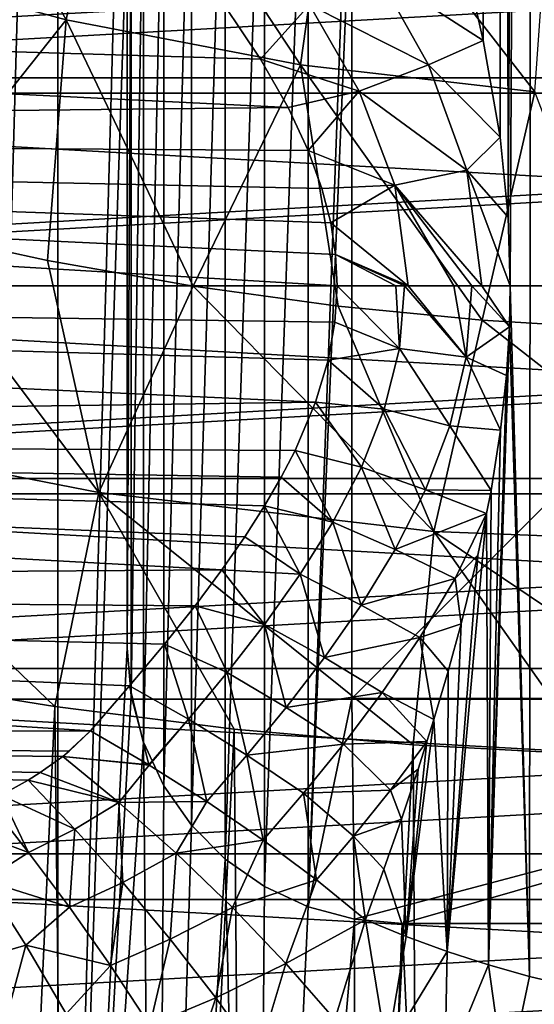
# Model space of a CAD drawing. Header units: millimetres. Extents: x -100 to 100, y -64 to 136.
# Tile 113 of 256: x -8.17 to -2.56, y -7.83 to 2.9. Entities that reach past the tile are written whole.
import ezdxf

# ---------------------------------------------------------------- set-up
doc = ezdxf.new("R2010")
doc.units = ezdxf.units.MM
doc.header["$LTSCALE"] = 159.143519
for name, color, linetype in [('138', 7, 'CONTINUOUS'), ('139', 7, 'CONTINUOUS'), ('140', 7, 'CONTINUOUS'), ('141', 7, 'CONTINUOUS'), ('144', 7, 'CONTINUOUS'), ('436', 7, 'CONTINUOUS'), ('469', 7, 'CONTINUOUS'), ('470', 7, 'CONTINUOUS'), ('477', 7, 'CONTINUOUS'), ('481', 7, 'CONTINUOUS'), ('483', 7, 'CONTINUOUS'), ('485', 7, 'CONTINUOUS'), ('486', 7, 'CONTINUOUS'), ('487', 7, 'CONTINUOUS'), ('488', 7, 'CONTINUOUS'), ('492', 7, 'CONTINUOUS'), ('507', 7, 'CONTINUOUS'), ('508', 7, 'CONTINUOUS'), ('509', 7, 'CONTINUOUS'), ('53', 7, 'CONTINUOUS'), ('54', 7, 'CONTINUOUS')]:
    doc.layers.add(name, color=color, linetype=linetype)

msp = doc.modelspace()

# ---------------------------------------------------------------- linework, layer by layer
at = {"layer": '138', "color": 7, "linetype": 'CONTINUOUS', "true_color": 0x8c979c}
for points in [[(-4.399, -6.912, -13.773), (-4.168, -8.334, -14.002), (-4.733, -7.998, -13.644), (-4.399, -6.912, -13.773)], [(-4.399, -6.912, -13.773), (-3.955, -7.093, -14.024), (-4.168, -8.334, -14.002), (-4.399, -6.912, -13.773)], [(-3.955, -7.093, -14.024), (-3.508, -7.257, -14.242), (-4.168, -8.334, -14.002), (-3.955, -7.093, -14.024)], [(-3.508, -7.257, -14.242), (-3.534, -8.557, -14.32), (-4.168, -8.334, -14.002), (-3.508, -7.257, -14.242)], [(-3.508, -7.257, -14.242), (-3.059, -7.402, -14.431), (-3.534, -8.557, -14.32), (-3.508, -7.257, -14.242)], [(-3.059, -7.402, -14.431), (-2.869, -8.751, -14.587), (-3.534, -8.557, -14.32), (-3.059, -7.402, -14.431)], [(-3.059, -7.402, -14.431), (-2.61, -7.527, -14.589), (-2.869, -8.751, -14.587), (-3.059, -7.402, -14.431)], [(-2.61, -7.527, -14.589), (-2.163, -7.633, -14.72), (-2.869, -8.751, -14.587), (-2.61, -7.527, -14.589)], [(-2.163, -7.633, -14.72), (-2.177, -8.909, -14.799), (-2.869, -8.751, -14.587), (-2.163, -7.633, -14.72)]]:
    msp.add_3dface(points, dxfattribs=at)
at = {"layer": '139', "color": 7, "linetype": 'CONTINUOUS', "true_color": 0x8c979c}
for points in [[(-6.764, -5.22, -13.198), (-7.701, -5.129, -13.163), (-7.399, -4.852, -13.273), (-6.764, -5.22, -13.198)], [(-7.399, -4.852, -13.273), (-7.701, -5.129, -13.163), (-7.63, -5.071, -13.186), (-7.399, -4.852, -13.273)], [(-7.701, -5.129, -13.163), (-7.089, -5.633, -13.035), (-7.947, -5.305, -13.088), (-7.701, -5.129, -13.163)], [(-7.089, -5.633, -13.035), (-7.701, -5.129, -13.163), (-6.757, -5.224, -13.198), (-7.089, -5.633, -13.035)], [(-6.757, -5.224, -13.198), (-7.701, -5.129, -13.163), (-6.764, -5.22, -13.198), (-6.757, -5.224, -13.198)], [(-6.13, -5.62, -13.211), (-7.089, -5.633, -13.035), (-6.757, -5.224, -13.198), (-6.13, -5.62, -13.211)], [(-7.089, -5.633, -13.035), (-8.077, -5.387, -13.052), (-7.947, -5.305, -13.088), (-7.089, -5.633, -13.035)], [(-8.077, -5.387, -13.052), (-7.568, -5.923, -12.892), (-8.371, -5.551, -12.977), (-8.077, -5.387, -13.052)], [(-7.568, -5.923, -12.892), (-8.077, -5.387, -13.052), (-7.089, -5.633, -13.035), (-7.568, -5.923, -12.892)], [(-8.076, -6.176, -12.76), (-8.51, -5.621, -12.944), (-8.371, -5.551, -12.977), (-8.076, -6.176, -12.76)], [(-7.568, -5.923, -12.892), (-8.076, -6.176, -12.76), (-8.371, -5.551, -12.977), (-7.568, -5.923, -12.892)], [(-8.076, -6.176, -12.76), (-8.99, -5.835, -12.84), (-8.51, -5.621, -12.944), (-8.076, -6.176, -12.76)], [(-7.045, -6.504, -12.824), (-7.568, -5.923, -12.892), (-7.089, -5.633, -13.035), (-7.045, -6.504, -12.824)], [(-6.465, -6.185, -13.012), (-7.089, -5.633, -13.035), (-6.13, -5.62, -13.211), (-6.465, -6.185, -13.012)], [(-6.465, -6.185, -13.012), (-7.045, -6.504, -12.824), (-7.089, -5.633, -13.035), (-6.465, -6.185, -13.012)], [(-5.515, -6.042, -13.314), (-6.465, -6.185, -13.012), (-6.13, -5.62, -13.211), (-5.515, -6.042, -13.314)], [(-8.553, -6.483, -12.615), (-8.99, -5.835, -12.84), (-8.076, -6.176, -12.76), (-8.553, -6.483, -12.615)], [(-7.626, -6.773, -12.66), (-8.076, -6.176, -12.76), (-7.568, -5.923, -12.892), (-7.626, -6.773, -12.66)], [(-7.045, -6.504, -12.824), (-7.626, -6.773, -12.66), (-7.568, -5.923, -12.892), (-7.045, -6.504, -12.824)], [(-5.851, -6.775, -13.104), (-6.465, -6.185, -13.012), (-5.515, -6.042, -13.314), (-5.851, -6.775, -13.104)], [(-4.934, -6.476, -13.503), (-5.851, -6.775, -13.104), (-5.515, -6.042, -13.314), (-4.934, -6.476, -13.503)], [(-7.626, -6.773, -12.66), (-8.553, -6.483, -12.615), (-8.076, -6.176, -12.76), (-7.626, -6.773, -12.66)], [(-6.528, -7.121, -12.857), (-7.045, -6.504, -12.824), (-6.465, -6.185, -13.012), (-6.528, -7.121, -12.857)], [(-5.851, -6.775, -13.104), (-6.528, -7.121, -12.857), (-6.465, -6.185, -13.012), (-5.851, -6.775, -13.104)], [(-8.105, -7.187, -12.493), (-8.732, -7.37, -12.355), (-8.553, -6.483, -12.615), (-8.105, -7.187, -12.493)], [(-8.105, -7.187, -12.493), (-8.553, -6.483, -12.615), (-7.626, -6.773, -12.66), (-8.105, -7.187, -12.493)], [(-7.181, -7.407, -12.653), (-7.626, -6.773, -12.66), (-7.045, -6.504, -12.824), (-7.181, -7.407, -12.653)], [(-6.528, -7.121, -12.857), (-7.181, -7.407, -12.653), (-7.045, -6.504, -12.824), (-6.528, -7.121, -12.857)], [(-5.267, -7.385, -13.316), (-5.851, -6.775, -13.104), (-4.934, -6.476, -13.503), (-5.267, -7.385, -13.316)], [(-4.399, -6.912, -13.773), (-5.267, -7.385, -13.316), (-4.934, -6.476, -13.503), (-4.399, -6.912, -13.773)], [(-7.181, -7.407, -12.653), (-8.105, -7.187, -12.493), (-7.626, -6.773, -12.66), (-7.181, -7.407, -12.653)], [(-6.033, -7.759, -12.996), (-6.528, -7.121, -12.857), (-5.851, -6.775, -13.104), (-6.033, -7.759, -12.996)], [(-5.267, -7.385, -13.316), (-6.033, -7.759, -12.996), (-5.851, -6.775, -13.104), (-5.267, -7.385, -13.316)], [(-4.399, -6.912, -13.773), (-4.733, -7.998, -13.644), (-5.267, -7.385, -13.316), (-4.399, -6.912, -13.773)], [(-8.351, -8.111, -12.316), (-8.732, -7.37, -12.355), (-8.105, -7.187, -12.493), (-8.351, -8.111, -12.316)], [(-7.665, -7.934, -12.487), (-8.351, -8.111, -12.316), (-8.105, -7.187, -12.493), (-7.665, -7.934, -12.487)], [(-7.665, -7.934, -12.487), (-8.105, -7.187, -12.493), (-7.181, -7.407, -12.653), (-7.665, -7.934, -12.487)], [(-6.752, -8.063, -12.744), (-7.181, -7.407, -12.653), (-6.528, -7.121, -12.857), (-6.752, -8.063, -12.744)], [(-6.033, -7.759, -12.996), (-6.752, -8.063, -12.744), (-6.528, -7.121, -12.857), (-6.033, -7.759, -12.996)], [(-5.574, -8.402, -13.243), (-6.033, -7.759, -12.996), (-5.267, -7.385, -13.316), (-5.574, -8.402, -13.243)], [(-4.733, -7.998, -13.644), (-5.574, -8.402, -13.243), (-5.267, -7.385, -13.316), (-4.733, -7.998, -13.644)], [(-6.752, -8.063, -12.744), (-7.665, -7.934, -12.487), (-7.181, -7.407, -12.653), (-6.752, -8.063, -12.744)], [(-6.352, -8.724, -12.936), (-6.752, -8.063, -12.744), (-6.033, -7.759, -12.996), (-6.352, -8.724, -12.936)], [(-5.574, -8.402, -13.243), (-6.352, -8.724, -12.936), (-6.033, -7.759, -12.996), (-5.574, -8.402, -13.243)]]:
    msp.add_3dface(points, dxfattribs=at)
at = {"layer": '140', "color": 7, "linetype": 'CONTINUOUS', "true_color": 0x8c979c}
for points in [[(-4.709, 0, -14.179), (-4.03, -0.683, -14.22), (-4.732, -0.398, -14.173), (-4.709, 0, -14.179)], [(-4.709, 0, -14.179), (-4.069, 0, -14.224), (-4.03, -0.683, -14.22), (-4.709, 0, -14.179)], [(-4.069, 0, -14.224), (-3.973, 0, -14.237), (-4.03, -0.683, -14.22), (-4.069, 0, -14.224)], [(-3.973, 0, -14.237), (-3.301, -0.779, -14.367), (-4.03, -0.683, -14.22), (-3.973, 0, -14.237)], [(-3.973, 0, -14.237), (-3.933, 0, -14.243), (-3.301, -0.779, -14.367), (-3.973, 0, -14.237)], [(-3.933, 0, -14.243), (-3.437, 0, -14.338), (-3.301, -0.779, -14.367), (-3.933, 0, -14.243)], [(-3.437, 0, -14.338), (-3.238, 0, -14.388), (-3.301, -0.779, -14.367), (-3.437, 0, -14.338)], [(-3.238, 0, -14.388), (-2.829, -0.449, -14.515), (-3.301, -0.779, -14.367), (-3.238, 0, -14.388)], [(-3.132, 0, -14.418), (-2.829, -0.449, -14.515), (-3.238, 0, -14.388), (-3.132, 0, -14.418)], [(-2.822, 0, -14.518), (-2.829, -0.449, -14.515), (-3.132, 0, -14.418), (-2.822, 0, -14.518)], [(-4.732, -0.398, -14.173), (-4.03, -0.683, -14.22), (-4.806, -0.812, -14.154), (-4.732, -0.398, -14.173)], [(-2.829, -0.449, -14.515), (-2.861, -0.977, -14.504), (-3.301, -0.779, -14.367), (-2.829, -0.449, -14.515)], [(-4.03, -0.683, -14.22), (-4.194, -1.346, -14.17), (-4.806, -0.812, -14.154), (-4.03, -0.683, -14.22)], [(-4.03, -0.683, -14.22), (-3.479, -1.527, -14.307), (-4.194, -1.346, -14.17), (-4.03, -0.683, -14.22)], [(-3.301, -0.779, -14.367), (-3.479, -1.527, -14.307), (-4.03, -0.683, -14.22), (-3.301, -0.779, -14.367)], [(-4.806, -0.812, -14.154), (-4.194, -1.346, -14.17), (-4.945, -1.27, -14.118), (-4.806, -0.812, -14.154)], [(-3.301, -0.779, -14.367), (-2.926, -1.574, -14.48), (-3.479, -1.527, -14.307), (-3.301, -0.779, -14.367)], [(-2.861, -0.977, -14.504), (-2.926, -1.574, -14.48), (-3.301, -0.779, -14.367), (-2.861, -0.977, -14.504)], [(-4.945, -1.27, -14.118), (-4.443, -1.977, -14.093), (-5.168, -1.794, -14.057), (-4.945, -1.27, -14.118)], [(-4.194, -1.346, -14.17), (-4.443, -1.977, -14.093), (-4.945, -1.27, -14.118), (-4.194, -1.346, -14.17)], [(-4.194, -1.346, -14.17), (-3.746, -2.226, -14.214), (-4.443, -1.977, -14.093), (-4.194, -1.346, -14.17)], [(-3.479, -1.527, -14.307), (-3.746, -2.226, -14.214), (-4.194, -1.346, -14.17), (-3.479, -1.527, -14.307)], [(-3.479, -1.527, -14.307), (-3.03, -2.231, -14.442), (-3.746, -2.226, -14.214), (-3.479, -1.527, -14.307)], [(-2.926, -1.574, -14.48), (-3.03, -2.231, -14.442), (-3.479, -1.527, -14.307), (-2.926, -1.574, -14.48)], [(-5.168, -1.794, -14.057), (-4.755, -2.576, -13.991), (-5.318, -2.085, -14.014), (-5.168, -1.794, -14.057)], [(-4.443, -1.977, -14.093), (-4.755, -2.576, -13.991), (-5.168, -1.794, -14.057), (-4.443, -1.977, -14.093)], [(-4.443, -1.977, -14.093), (-4.076, -2.875, -14.094), (-4.755, -2.576, -13.991), (-4.443, -1.977, -14.093)], [(-3.746, -2.226, -14.214), (-4.076, -2.875, -14.094), (-4.443, -1.977, -14.093), (-3.746, -2.226, -14.214)], [(-5.318, -2.085, -14.014), (-4.755, -2.576, -13.991), (-5.5, -2.398, -13.96), (-5.318, -2.085, -14.014)], [(-3.746, -2.226, -14.214), (-3.078, -2.484, -14.423), (-4.076, -2.875, -14.094), (-3.746, -2.226, -14.214)], [(-3.03, -2.231, -14.442), (-3.078, -2.484, -14.423), (-3.746, -2.226, -14.214), (-3.03, -2.231, -14.442)], [(-5.5, -2.398, -13.96), (-5.112, -3.145, -13.868), (-5.715, -2.735, -13.895), (-5.5, -2.398, -13.96)], [(-4.755, -2.576, -13.991), (-5.112, -3.145, -13.868), (-5.5, -2.398, -13.96), (-4.755, -2.576, -13.991)], [(-3.078, -2.484, -14.423), (-3.422, -3.192, -14.287), (-4.076, -2.875, -14.094), (-3.078, -2.484, -14.423)], [(-3.078, -2.484, -14.423), (-3.174, -2.938, -14.385), (-3.422, -3.192, -14.287), (-3.078, -2.484, -14.423)], [(-4.755, -2.576, -13.991), (-4.447, -3.482, -13.953), (-5.112, -3.145, -13.868), (-4.755, -2.576, -13.991)], [(-4.076, -2.875, -14.094), (-4.447, -3.482, -13.953), (-4.755, -2.576, -13.991), (-4.076, -2.875, -14.094)], [(-5.715, -2.735, -13.895), (-5.112, -3.145, -13.868), (-5.967, -3.097, -13.814), (-5.715, -2.735, -13.895)], [(-4.076, -2.875, -14.094), (-3.422, -3.192, -14.287), (-4.447, -3.482, -13.953), (-4.076, -2.875, -14.094)], [(-3.174, -2.938, -14.385), (-3.357, -3.684, -14.309), (-3.422, -3.192, -14.287), (-3.174, -2.938, -14.385)], [(-5.967, -3.097, -13.814), (-5.499, -3.691, -13.727), (-6.258, -3.487, -13.715), (-5.967, -3.097, -13.814)], [(-5.112, -3.145, -13.868), (-5.499, -3.691, -13.727), (-5.967, -3.097, -13.814), (-5.112, -3.145, -13.868)], [(-5.112, -3.145, -13.868), (-4.846, -4.053, -13.793), (-5.499, -3.691, -13.727), (-5.112, -3.145, -13.868)], [(-4.447, -3.482, -13.953), (-4.846, -4.053, -13.793), (-5.112, -3.145, -13.868), (-4.447, -3.482, -13.953)], [(-3.422, -3.192, -14.287), (-3.807, -3.835, -14.127), (-4.447, -3.482, -13.953), (-3.422, -3.192, -14.287)], [(-3.422, -3.192, -14.287), (-3.357, -3.684, -14.309), (-3.807, -3.835, -14.127), (-3.422, -3.192, -14.287)], [(-6.258, -3.487, -13.715), (-5.908, -4.216, -13.568), (-6.592, -3.908, -13.595), (-6.258, -3.487, -13.715)], [(-5.499, -3.691, -13.727), (-5.908, -4.216, -13.568), (-6.258, -3.487, -13.715), (-5.499, -3.691, -13.727)], [(-4.447, -3.482, -13.953), (-3.807, -3.835, -14.127), (-4.846, -4.053, -13.793), (-4.447, -3.482, -13.953)], [(-5.499, -3.691, -13.727), (-5.264, -4.596, -13.615), (-5.908, -4.216, -13.568), (-5.499, -3.691, -13.727)], [(-4.846, -4.053, -13.793), (-5.264, -4.596, -13.615), (-5.499, -3.691, -13.727), (-4.846, -4.053, -13.793)], [(-3.357, -3.684, -14.309), (-3.499, -4.201, -14.247), (-3.807, -3.835, -14.127), (-3.357, -3.684, -14.309)], [(-3.807, -3.835, -14.127), (-4.216, -4.433, -13.948), (-4.846, -4.053, -13.793), (-3.807, -3.835, -14.127)], [(-3.807, -3.835, -14.127), (-3.655, -4.729, -14.174), (-4.216, -4.433, -13.948), (-3.807, -3.835, -14.127)], [(-3.499, -4.201, -14.247), (-3.655, -4.729, -14.174), (-3.807, -3.835, -14.127), (-3.499, -4.201, -14.247)], [(-6.592, -3.908, -13.595), (-6.331, -4.725, -13.391), (-6.972, -4.362, -13.45), (-6.592, -3.908, -13.595)], [(-5.908, -4.216, -13.568), (-6.331, -4.725, -13.391), (-6.592, -3.908, -13.595), (-5.908, -4.216, -13.568)], [(-4.846, -4.053, -13.793), (-4.216, -4.433, -13.948), (-5.264, -4.596, -13.615), (-4.846, -4.053, -13.793)], [(-5.908, -4.216, -13.568), (-5.693, -5.117, -13.421), (-6.331, -4.725, -13.391), (-5.908, -4.216, -13.568)], [(-5.264, -4.596, -13.615), (-5.693, -5.117, -13.421), (-5.908, -4.216, -13.568), (-5.264, -4.596, -13.615)], [(-6.764, -5.22, -13.198), (-7.399, -4.852, -13.273), (-6.972, -4.362, -13.45), (-6.764, -5.22, -13.198)], [(-6.331, -4.725, -13.391), (-6.764, -5.22, -13.198), (-6.972, -4.362, -13.45), (-6.331, -4.725, -13.391)], [(-4.216, -4.433, -13.948), (-4.641, -4.996, -13.752), (-5.264, -4.596, -13.615), (-4.216, -4.433, -13.948)], [(-4.216, -4.433, -13.948), (-3.729, -4.966, -14.138), (-4.641, -4.996, -13.752), (-4.216, -4.433, -13.948)], [(-3.655, -4.729, -14.174), (-3.729, -4.966, -14.138), (-4.216, -4.433, -13.948), (-3.655, -4.729, -14.174)], [(-5.264, -4.596, -13.615), (-4.641, -4.996, -13.752), (-5.693, -5.117, -13.421), (-5.264, -4.596, -13.615)], [(-6.757, -5.224, -13.198), (-6.764, -5.22, -13.198), (-6.331, -4.725, -13.391), (-6.757, -5.224, -13.198)], [(-6.13, -5.62, -13.211), (-6.757, -5.224, -13.198), (-6.331, -4.725, -13.391), (-6.13, -5.62, -13.211)], [(-5.693, -5.117, -13.421), (-6.13, -5.62, -13.211), (-6.331, -4.725, -13.391), (-5.693, -5.117, -13.421)], [(-4.641, -4.996, -13.752), (-5.076, -5.53, -13.541), (-5.693, -5.117, -13.421), (-4.641, -4.996, -13.752)], [(-4.641, -4.996, -13.752), (-4.126, -5.497, -13.939), (-5.076, -5.53, -13.541), (-4.641, -4.996, -13.752)], [(-3.729, -4.966, -14.138), (-4.126, -5.497, -13.939), (-4.641, -4.996, -13.752), (-3.729, -4.966, -14.138)], [(-3.729, -4.966, -14.138), (-3.825, -5.267, -14.091), (-4.126, -5.497, -13.939), (-3.729, -4.966, -14.138)], [(-5.515, -6.042, -13.314), (-6.13, -5.62, -13.211), (-5.693, -5.117, -13.421), (-5.515, -6.042, -13.314)], [(-5.076, -5.53, -13.541), (-5.515, -6.042, -13.314), (-5.693, -5.117, -13.421), (-5.076, -5.53, -13.541)], [(-3.825, -5.267, -14.091), (-4.007, -5.812, -13.996), (-4.126, -5.497, -13.939), (-3.825, -5.267, -14.091)], [(-4.934, -6.476, -13.503), (-5.515, -6.042, -13.314), (-5.076, -5.53, -13.541), (-4.934, -6.476, -13.503)], [(-4.126, -5.497, -13.939), (-4.529, -5.998, -13.728), (-5.076, -5.53, -13.541), (-4.126, -5.497, -13.939)], [(-4.529, -5.998, -13.728), (-4.934, -6.476, -13.503), (-5.076, -5.53, -13.541), (-4.529, -5.998, -13.728)], [(-4.126, -5.497, -13.939), (-4.007, -5.812, -13.996), (-4.529, -5.998, -13.728), (-4.126, -5.497, -13.939)], [(-4.007, -5.812, -13.996), (-4.198, -6.36, -13.891), (-4.529, -5.998, -13.728), (-4.007, -5.812, -13.996)], [(-4.399, -6.912, -13.773), (-4.934, -6.476, -13.503), (-4.529, -5.998, -13.728), (-4.399, -6.912, -13.773)], [(-4.198, -6.36, -13.891), (-4.399, -6.912, -13.773), (-4.529, -5.998, -13.728), (-4.198, -6.36, -13.891)]]:
    msp.add_3dface(points, dxfattribs=at)
at = {"layer": '141', "color": 7, "linetype": 'CONTINUOUS', "true_color": 0x8c979c}
for points in [[(-4.709, 0, -14.179), (-4.732, -0.398, -14.173), (-32.417, 0, -13.695), (-4.709, 0, -14.179)], [(-4.732, -0.398, -14.173), (-4.806, -0.812, -14.154), (-32.417, 0, -13.695), (-4.732, -0.398, -14.173)], [(-4.806, -0.812, -14.154), (-4.945, -1.27, -14.118), (-32.417, 0, -13.695), (-4.806, -0.812, -14.154)], [(-32.417, 0, -13.695), (-4.945, -1.27, -14.118), (-32.417, -1.651, -13.595), (-32.417, 0, -13.695)], [(-4.945, -1.27, -14.118), (-5.168, -1.794, -14.057), (-32.417, -1.651, -13.595), (-4.945, -1.27, -14.118)], [(-5.168, -1.794, -14.057), (-5.318, -2.085, -14.014), (-32.417, -1.651, -13.595), (-5.168, -1.794, -14.057)], [(-5.318, -2.085, -14.014), (-5.5, -2.398, -13.96), (-32.417, -1.651, -13.595), (-5.318, -2.085, -14.014)], [(-5.5, -2.398, -13.96), (-5.715, -2.735, -13.895), (-32.417, -1.651, -13.595), (-5.5, -2.398, -13.96)], [(-5.715, -2.735, -13.895), (-5.967, -3.097, -13.814), (-32.417, -1.651, -13.595), (-5.715, -2.735, -13.895)], [(-32.417, -1.651, -13.595), (-5.967, -3.097, -13.814), (-32.417, -3.277, -13.297), (-32.417, -1.651, -13.595)], [(-5.967, -3.097, -13.814), (-6.258, -3.487, -13.715), (-32.417, -3.277, -13.297), (-5.967, -3.097, -13.814)], [(-6.972, -4.362, -13.45), (-7.399, -4.852, -13.273), (-32.417, -3.277, -13.297), (-6.972, -4.362, -13.45)], [(-32.417, -3.277, -13.297), (-7.399, -4.852, -13.273), (-32.417, -4.857, -12.805), (-32.417, -3.277, -13.297)], [(-6.258, -3.487, -13.715), (-6.592, -3.908, -13.595), (-32.417, -3.277, -13.297), (-6.258, -3.487, -13.715)], [(-6.592, -3.908, -13.595), (-6.972, -4.362, -13.45), (-32.417, -3.277, -13.297), (-6.592, -3.908, -13.595)], [(-7.399, -4.852, -13.273), (-7.63, -5.071, -13.186), (-32.417, -4.857, -12.805), (-7.399, -4.852, -13.273)], [(-8.077, -5.387, -13.052), (-8.371, -5.551, -12.977), (-32.417, -4.857, -12.805), (-8.077, -5.387, -13.052)], [(-7.947, -5.305, -13.088), (-8.077, -5.387, -13.052), (-32.417, -4.857, -12.805), (-7.947, -5.305, -13.088)], [(-7.701, -5.129, -13.163), (-7.947, -5.305, -13.088), (-32.417, -4.857, -12.805), (-7.701, -5.129, -13.163)], [(-7.63, -5.071, -13.186), (-7.701, -5.129, -13.163), (-32.417, -4.857, -12.805), (-7.63, -5.071, -13.186)]]:
    msp.add_3dface(points, dxfattribs=at)
at = {"layer": '144', "color": 7, "linetype": 'CONTINUOUS', "true_color": 0x8c979c}
for points in [[(-5.944, 3.065, -13.821), (-5.543, 2.468, -13.948), (-32.417, 3.277, -13.297), (-5.944, 3.065, -13.821)], [(-5.543, 2.468, -13.948), (-5.241, 1.941, -14.036), (-32.417, 3.277, -13.297), (-5.543, 2.468, -13.948)], [(-32.417, 3.277, -13.297), (-5.241, 1.941, -14.036), (-32.417, 1.651, -13.595), (-32.417, 3.277, -13.297)], [(-5.241, 1.941, -14.036), (-5.024, 1.475, -14.096), (-32.417, 1.651, -13.595), (-5.241, 1.941, -14.036)], [(-5.024, 1.475, -14.096), (-4.874, 1.061, -14.136), (-32.417, 1.651, -13.595), (-5.024, 1.475, -14.096)], [(-4.874, 1.061, -14.136), (-4.779, 0.687, -14.161), (-32.417, 1.651, -13.595), (-4.874, 1.061, -14.136)], [(-4.779, 0.687, -14.161), (-4.726, 0.339, -14.174), (-32.417, 1.651, -13.595), (-4.779, 0.687, -14.161)], [(-4.726, 0.339, -14.174), (-4.709, 0, -14.179), (-32.417, 1.651, -13.595), (-4.726, 0.339, -14.174)], [(-4.709, 0, -14.179), (-32.417, 0, -13.695), (-32.417, 1.651, -13.595), (-4.709, 0, -14.179)]]:
    msp.add_3dface(points, dxfattribs=at)
at = {"layer": '436', "color": 7, "linetype": 'CONTINUOUS', "true_color": 0x323232}
for points in [[(18.632, 2.099, 47.7), (18.28, 4.172, 47.7), (-18.632, 2.099, 47.7), (18.632, 2.099, 47.7)], [(18.28, 4.172, 47.7), (-18.28, 4.172, 47.7), (-18.632, 2.099, 47.7), (18.28, 4.172, 47.7)], [(-18.75, 0, 47.7), (18.75, 0, 47.7), (18.632, 2.099, 47.7), (-18.75, 0, 47.7)], [(-18.75, 0, 47.7), (18.632, 2.099, 47.7), (-18.632, 2.099, 47.7), (-18.75, 0, 47.7)], [(18.75, 0, 47.7), (-18.75, 0, 47.7), (-18.632, -2.099, 47.7), (18.75, 0, 47.7)], [(18.75, 0, 47.7), (-18.632, -2.099, 47.7), (18.632, -2.099, 47.7), (18.75, 0, 47.7)], [(-18.632, -2.099, 47.7), (-18.28, -4.172, 47.7), (18.632, -2.099, 47.7), (-18.632, -2.099, 47.7)], [(-18.28, -4.172, 47.7), (18.28, -4.172, 47.7), (18.632, -2.099, 47.7), (-18.28, -4.172, 47.7)], [(-18.28, -4.172, 47.7), (-17.698, -6.193, 47.7), (18.28, -4.172, 47.7), (-18.28, -4.172, 47.7)], [(-17.698, -6.193, 47.7), (17.698, -6.193, 47.7), (18.28, -4.172, 47.7), (-17.698, -6.193, 47.7)], [(-17.698, -6.193, 47.7), (-16.893, -8.135, 47.7), (17.698, -6.193, 47.7), (-17.698, -6.193, 47.7)], [(-16.893, -8.135, 47.7), (16.893, -8.135, 47.7), (17.698, -6.193, 47.7), (-16.893, -8.135, 47.7)]]:
    msp.add_3dface(points, dxfattribs=at)
at = {"layer": '469', "linetype": 'CONTINUOUS'}
for points in [[(20.123, 2.267, 36.743), (19.742, 4.506, 36.743), (-20.123, 2.267, 36.743), (20.123, 2.267, 36.743)], [(19.742, 4.506, 36.743), (-19.742, 4.506, 36.743), (-20.123, 2.267, 36.743), (19.742, 4.506, 36.743)], [(-20.25, 0, 36.743), (20.25, 0, 36.743), (20.123, 2.267, 36.743), (-20.25, 0, 36.743)], [(-20.25, 0, 36.743), (20.123, 2.267, 36.743), (-20.123, 2.267, 36.743), (-20.25, 0, 36.743)], [(20.25, 0, 36.743), (-20.25, 0, 36.743), (-20.123, -2.267, 36.743), (20.25, 0, 36.743)], [(20.25, 0, 36.743), (-20.123, -2.267, 36.743), (20.123, -2.267, 36.743), (20.25, 0, 36.743)], [(-20.123, -2.267, 36.743), (-19.742, -4.506, 36.743), (20.123, -2.267, 36.743), (-20.123, -2.267, 36.743)], [(-19.742, -4.506, 36.743), (19.742, -4.506, 36.743), (20.123, -2.267, 36.743), (-19.742, -4.506, 36.743)], [(-19.742, -4.506, 36.743), (-19.114, -6.688, 36.743), (19.742, -4.506, 36.743), (-19.742, -4.506, 36.743)], [(-19.114, -6.688, 36.743), (19.114, -6.688, 36.743), (19.742, -4.506, 36.743), (-19.114, -6.688, 36.743)], [(-19.114, -6.688, 36.743), (-18.245, -8.786, 36.743), (19.114, -6.688, 36.743), (-19.114, -6.688, 36.743)], [(-18.245, -8.786, 36.743), (18.245, -8.786, 36.743), (19.114, -6.688, 36.743), (-18.245, -8.786, 36.743)]]:
    msp.add_3dface(points, dxfattribs=at)
at = {"layer": '470', "linetype": 'CONTINUOUS'}
for points in [[(-18.632, 2.099, 47.657), (-18.28, 4.172, 47.657), (18.632, 2.099, 47.657), (-18.632, 2.099, 47.657)], [(-18.28, 4.172, 47.657), (18.28, 4.172, 47.657), (18.632, 2.099, 47.657), (-18.28, 4.172, 47.657)], [(-18.75, 0, 47.657), (-18.632, 2.099, 47.657), (18.75, 0, 47.657), (-18.75, 0, 47.657)], [(-18.632, 2.099, 47.657), (18.632, 2.099, 47.657), (18.75, 0, 47.657), (-18.632, 2.099, 47.657)], [(-18.75, 0, 47.657), (18.75, 0, 47.657), (18.632, -2.099, 47.657), (-18.75, 0, 47.657)], [(-18.75, 0, 47.657), (18.632, -2.099, 47.657), (-18.632, -2.099, 47.657), (-18.75, 0, 47.657)], [(18.632, -2.099, 47.657), (18.28, -4.172, 47.657), (-18.632, -2.099, 47.657), (18.632, -2.099, 47.657)], [(18.28, -4.172, 47.657), (-18.28, -4.172, 47.657), (-18.632, -2.099, 47.657), (18.28, -4.172, 47.657)], [(18.28, -4.172, 47.657), (17.698, -6.193, 47.657), (-18.28, -4.172, 47.657), (18.28, -4.172, 47.657)], [(17.698, -6.193, 47.657), (-17.698, -6.193, 47.657), (-18.28, -4.172, 47.657), (17.698, -6.193, 47.657)], [(17.698, -6.193, 47.657), (16.893, -8.135, 47.657), (-17.698, -6.193, 47.657), (17.698, -6.193, 47.657)], [(16.893, -8.135, 47.657), (-16.893, -8.135, 47.657), (-17.698, -6.193, 47.657), (16.893, -8.135, 47.657)]]:
    msp.add_3dface(points, dxfattribs=at)
at = {"layer": '477', "color": 7, "linetype": 'CONTINUOUS', "true_color": 0xaaaaaa}
for points in [[(-7.756, 18.774, 102.5), (-6.694, 19.18, 102.5), (-7.756, -18.674, 102.5), (-7.756, 18.774, 102.5)], [(-7.756, -18.674, 102.5), (-6.694, 19.18, 102.5), (-7, 4.05, 102.5), (-7.756, -18.674, 102.5)], [(-8.794, 18.31, 102.5), (-7.756, 18.774, 102.5), (-8.794, -18.21, 102.5), (-8.794, 18.31, 102.5)], [(-8.794, -18.21, 102.5), (-7.756, 18.774, 102.5), (-7.756, -18.674, 102.5), (-8.794, -18.21, 102.5)], [(-7, -3.95, 102.5), (-7.756, -18.674, 102.5), (-7, 4.05, 102.5), (-7, -3.95, 102.5)], [(-6.954, -4.471, 102.5), (-7.756, -18.674, 102.5), (-7, -3.95, 102.5), (-6.954, -4.471, 102.5)], [(-6.819, -4.976, 102.5), (-7.756, -18.674, 102.5), (-6.954, -4.471, 102.5), (-6.819, -4.976, 102.5)], [(-6.694, -19.08, 102.5), (-7.756, -18.674, 102.5), (-6.819, -4.976, 102.5), (-6.694, -19.08, 102.5)], [(-6.598, -5.45, 102.5), (-6.694, -19.08, 102.5), (-6.819, -4.976, 102.5), (-6.598, -5.45, 102.5)], [(-6.298, -5.878, 102.5), (-6.694, -19.08, 102.5), (-6.598, -5.45, 102.5), (-6.298, -5.878, 102.5)], [(-5.928, -6.248, 102.5), (-6.694, -19.08, 102.5), (-6.298, -5.878, 102.5), (-5.928, -6.248, 102.5)], [(-5.611, -19.425, 102.5), (-6.694, -19.08, 102.5), (-5.928, -6.248, 102.5), (-5.611, -19.425, 102.5)], [(-5.5, -6.548, 102.5), (-5.611, -19.425, 102.5), (-5.928, -6.248, 102.5), (-5.5, -6.548, 102.5)], [(-5.026, -6.769, 102.5), (-5.611, -19.425, 102.5), (-5.5, -6.548, 102.5), (-5.026, -6.769, 102.5)], [(-4.521, -6.904, 102.5), (-5.611, -19.425, 102.5), (-5.026, -6.769, 102.5), (-4.521, -6.904, 102.5)], [(-4.51, -19.709, 102.5), (-5.611, -19.425, 102.5), (-4.521, -6.904, 102.5), (-4.51, -19.709, 102.5)], [(-4, -6.95, 102.5), (-4.51, -19.709, 102.5), (-4.521, -6.904, 102.5), (-4, -6.95, 102.5)], [(-3.395, -19.93, 102.5), (-4.51, -19.709, 102.5), (-4, -6.95, 102.5), (-3.395, -19.93, 102.5)], [(4, -6.95, 102.5), (-3.395, -19.93, 102.5), (-4, -6.95, 102.5), (4, -6.95, 102.5)], [(-2.269, -20.089, 102.5), (-3.395, -19.93, 102.5), (4, -6.95, 102.5), (-2.269, -20.089, 102.5)]]:
    msp.add_3dface(points, dxfattribs=at)
at = {"layer": '481', "color": 7, "linetype": 'CONTINUOUS', "true_color": 0xaaaaaa}
for points in [[(-7, -3.95, 102.5), (-7, 4.05, 102.5), (-7, 4.05, 85.5), (-7, -3.95, 102.5)], [(-7, -3.95, 85.5), (-7, -3.95, 102.5), (-7, 4.05, 85.5), (-7, -3.95, 85.5)]]:
    msp.add_3dface(points, dxfattribs=at)
at = {"layer": '483', "color": 7, "linetype": 'CONTINUOUS', "true_color": 0xaaaaaa}
for points in [[(-5.026, 6.869, 85.5), (-4.521, 7.004, 85.5), (-5.026, -6.769, 85.5), (-5.026, 6.869, 85.5)], [(-5.026, -6.769, 85.5), (-4.521, 7.004, 85.5), (-4.55, 4.6, 85.5), (-5.026, -6.769, 85.5)], [(-5.5, 6.648, 85.5), (-5.026, 6.869, 85.5), (-5.5, -6.548, 85.5), (-5.5, 6.648, 85.5)], [(-5.5, -6.548, 85.5), (-5.026, 6.869, 85.5), (-5.026, -6.769, 85.5), (-5.5, -6.548, 85.5)], [(-5.928, 6.348, 85.5), (-5.5, 6.648, 85.5), (-5.928, -6.248, 85.5), (-5.928, 6.348, 85.5)], [(-5.928, -6.248, 85.5), (-5.5, 6.648, 85.5), (-5.5, -6.548, 85.5), (-5.928, -6.248, 85.5)], [(-6.298, 5.978, 85.5), (-5.928, 6.348, 85.5), (-6.298, -5.878, 85.5), (-6.298, 5.978, 85.5)], [(-6.298, -5.878, 85.5), (-5.928, 6.348, 85.5), (-5.928, -6.248, 85.5), (-6.298, -5.878, 85.5)], [(-6.598, 5.55, 85.5), (-6.298, 5.978, 85.5), (-6.598, -5.45, 85.5), (-6.598, 5.55, 85.5)], [(-6.598, -5.45, 85.5), (-6.298, 5.978, 85.5), (-6.298, -5.878, 85.5), (-6.598, -5.45, 85.5)], [(-6.819, 5.076, 85.5), (-6.598, 5.55, 85.5), (-6.819, -4.976, 85.5), (-6.819, 5.076, 85.5)], [(-6.819, -4.976, 85.5), (-6.598, 5.55, 85.5), (-6.598, -5.45, 85.5), (-6.819, -4.976, 85.5)], [(-6.954, 4.571, 85.5), (-6.819, 5.076, 85.5), (-6.954, -4.471, 85.5), (-6.954, 4.571, 85.5)], [(-6.954, -4.471, 85.5), (-6.819, 5.076, 85.5), (-6.819, -4.976, 85.5), (-6.954, -4.471, 85.5)], [(-7, -3.95, 85.5), (-7, 4.05, 85.5), (-6.954, 4.571, 85.5), (-7, -3.95, 85.5)], [(-7, -3.95, 85.5), (-6.954, 4.571, 85.5), (-6.954, -4.471, 85.5), (-7, -3.95, 85.5)], [(-4.55, -4.5, 85.5), (-5.026, -6.769, 85.5), (-4.55, 4.6, 85.5), (-4.55, -4.5, 85.5)], [(-4.521, -6.904, 85.5), (-5.026, -6.769, 85.5), (-4.55, -4.5, 85.5), (-4.521, -6.904, 85.5)], [(4.55, -4.5, 85.5), (-4.521, -6.904, 85.5), (-4.55, -4.5, 85.5), (4.55, -4.5, 85.5)], [(-4, -6.95, 85.5), (-4.521, -6.904, 85.5), (4.55, -4.5, 85.5), (-4, -6.95, 85.5)], [(4, -6.95, 85.5), (-4, -6.95, 85.5), (4.55, -4.5, 85.5), (4, -6.95, 85.5)]]:
    msp.add_3dface(points, dxfattribs=at)
at = {"layer": '485', "color": 7, "linetype": 'CONTINUOUS', "true_color": 0xaaaaaa}
for points in [[(4, -6.95, 102.5), (-4, -6.95, 102.5), (-4, -6.95, 85.5), (4, -6.95, 102.5)], [(4, -6.95, 102.5), (-4, -6.95, 85.5), (4, -6.95, 85.5), (4, -6.95, 102.5)]]:
    msp.add_3dface(points, dxfattribs=at)
at = {"layer": '486', "color": 7, "linetype": 'CONTINUOUS', "true_color": 0xaaaaaa}
for points in [[(4.55, 4.6, 100.5), (4.55, -4.5, 100.5), (-4.55, -4.5, 100.5), (4.55, 4.6, 100.5)], [(-4.55, 4.6, 100.5), (4.55, 4.6, 100.5), (-4.55, -4.5, 100.5), (-4.55, 4.6, 100.5)]]:
    msp.add_3dface(points, dxfattribs=at)
at = {"layer": '487', "color": 7, "linetype": 'CONTINUOUS', "true_color": 0xaaaaaa}
for points in [[(4.55, -4.5, 85.5), (-4.55, -4.5, 85.5), (-4.55, -4.5, 100.5), (4.55, -4.5, 85.5)], [(4.55, -4.5, 100.5), (4.55, -4.5, 85.5), (-4.55, -4.5, 100.5), (4.55, -4.5, 100.5)]]:
    msp.add_3dface(points, dxfattribs=at)
at = {"layer": '488', "color": 7, "linetype": 'CONTINUOUS', "true_color": 0xaaaaaa}
for points in [[(-4.55, -4.5, 85.5), (-4.55, 4.6, 85.5), (-4.55, 4.6, 100.5), (-4.55, -4.5, 85.5)], [(-4.55, -4.5, 85.5), (-4.55, 4.6, 100.5), (-4.55, -4.5, 100.5), (-4.55, -4.5, 85.5)]]:
    msp.add_3dface(points, dxfattribs=at)
at = {"layer": '492', "color": 7, "linetype": 'CONTINUOUS', "true_color": 0xaaaaaa}
for points in [[(-6.954, -4.471, 102.5), (-7, -3.95, 102.5), (-6.954, -4.471, 85.5), (-6.954, -4.471, 102.5)], [(-7, -3.95, 102.5), (-7, -3.95, 85.5), (-6.954, -4.471, 85.5), (-7, -3.95, 102.5)], [(-6.819, -4.976, 102.5), (-6.954, -4.471, 102.5), (-6.819, -4.976, 85.5), (-6.819, -4.976, 102.5)], [(-6.954, -4.471, 102.5), (-6.954, -4.471, 85.5), (-6.819, -4.976, 85.5), (-6.954, -4.471, 102.5)], [(-6.598, -5.45, 102.5), (-6.819, -4.976, 102.5), (-6.598, -5.45, 85.5), (-6.598, -5.45, 102.5)], [(-6.819, -4.976, 102.5), (-6.819, -4.976, 85.5), (-6.598, -5.45, 85.5), (-6.819, -4.976, 102.5)], [(-6.298, -5.878, 102.5), (-6.598, -5.45, 102.5), (-6.298, -5.878, 85.5), (-6.298, -5.878, 102.5)], [(-6.598, -5.45, 102.5), (-6.598, -5.45, 85.5), (-6.298, -5.878, 85.5), (-6.598, -5.45, 102.5)], [(-5.928, -6.248, 102.5), (-6.298, -5.878, 102.5), (-5.928, -6.248, 85.5), (-5.928, -6.248, 102.5)], [(-6.298, -5.878, 102.5), (-6.298, -5.878, 85.5), (-5.928, -6.248, 85.5), (-6.298, -5.878, 102.5)], [(-5.5, -6.548, 102.5), (-5.928, -6.248, 102.5), (-5.5, -6.548, 85.5), (-5.5, -6.548, 102.5)], [(-5.928, -6.248, 102.5), (-5.928, -6.248, 85.5), (-5.5, -6.548, 85.5), (-5.928, -6.248, 102.5)], [(-5.026, -6.769, 102.5), (-5.5, -6.548, 102.5), (-5.026, -6.769, 85.5), (-5.026, -6.769, 102.5)], [(-5.5, -6.548, 102.5), (-5.5, -6.548, 85.5), (-5.026, -6.769, 85.5), (-5.5, -6.548, 102.5)], [(-4.521, -6.904, 102.5), (-5.026, -6.769, 102.5), (-4.521, -6.904, 85.5), (-4.521, -6.904, 102.5)], [(-5.026, -6.769, 102.5), (-5.026, -6.769, 85.5), (-4.521, -6.904, 85.5), (-5.026, -6.769, 102.5)], [(-4, -6.95, 102.5), (-4.521, -6.904, 102.5), (-4, -6.95, 85.5), (-4, -6.95, 102.5)], [(-4.521, -6.904, 102.5), (-4.521, -6.904, 85.5), (-4, -6.95, 85.5), (-4.521, -6.904, 102.5)]]:
    msp.add_3dface(points, dxfattribs=at)
at = {"layer": '507', "color": 7, "linetype": 'CONTINUOUS', "true_color": 0xaaaaaa}
for points in [[(-9.757, -4.269, 105.312), (-9.296, -37.676, 105.313), (-7.787, -4.587, 105.38), (-9.757, -4.269, 105.312)], [(-9.296, -37.676, 105.313), (-7.417, -37.358, 105.381), (-7.787, -4.587, 105.38), (-9.296, -37.676, 105.313)], [(-7.787, -4.587, 105.38), (-7.417, -37.358, 105.381), (-5.83, -4.831, 105.433), (-7.787, -4.587, 105.38)], [(-7.417, -37.358, 105.381), (-5.552, -37.113, 105.433), (-5.83, -4.831, 105.433), (-7.417, -37.358, 105.381)], [(-5.83, -4.831, 105.433), (-5.552, -37.113, 105.433), (-3.881, -5.005, 105.47), (-5.83, -4.831, 105.433)], [(-5.552, -37.113, 105.433), (-3.696, -36.94, 105.47), (-3.881, -5.005, 105.47), (-5.552, -37.113, 105.433)], [(-3.881, -5.005, 105.47), (-3.696, -36.94, 105.47), (-1.939, -5.109, 105.493), (-3.881, -5.005, 105.47)], [(-3.696, -36.94, 105.47), (-1.847, -36.836, 105.493), (-1.939, -5.109, 105.493), (-3.696, -36.94, 105.47)]]:
    msp.add_3dface(points, dxfattribs=at)
at = {"layer": '508', "color": 7, "linetype": 'CONTINUOUS', "true_color": 0xaaaaaa}
for points in [[(-10.963, -1.542, 105.26), (-7.309, -2.253, 105.393), (-9.475, 0.623, 105.312), (-10.963, -1.542, 105.26)], [(-9.475, 0.623, 105.312), (-7.309, -2.253, 105.393), (-7.869, 0.275, 105.37), (-9.475, 0.623, 105.312)], [(-7.869, 0.275, 105.37), (-7.309, -2.253, 105.393), (-6.278, -0.006, 105.417), (-7.869, 0.275, 105.37)], [(-7.309, -2.253, 105.393), (-3.654, -2.679, 105.473), (-6.278, -0.006, 105.417), (-7.309, -2.253, 105.393)], [(-6.278, -0.006, 105.417), (-3.654, -2.679, 105.473), (-4.698, -0.223, 105.454), (-6.278, -0.006, 105.417)], [(-4.698, -0.223, 105.454), (-3.654, -2.679, 105.473), (-3.127, -0.377, 105.479), (-4.698, -0.223, 105.454)], [(-3.654, -2.679, 105.473), (0, -2.821, 105.5), (-3.127, -0.377, 105.479), (-3.654, -2.679, 105.473)], [(-3.127, -0.377, 105.479), (0, -2.821, 105.5), (-1.563, -0.468, 105.495), (-3.127, -0.377, 105.479)], [(-9.757, -4.269, 105.312), (-7.787, -4.587, 105.38), (-10.963, -1.542, 105.26), (-9.757, -4.269, 105.312)], [(-10.963, -1.542, 105.26), (-7.787, -4.587, 105.38), (-7.309, -2.253, 105.393), (-10.963, -1.542, 105.26)], [(-7.787, -4.587, 105.38), (-5.83, -4.831, 105.433), (-7.309, -2.253, 105.393), (-7.787, -4.587, 105.38)], [(-5.83, -4.831, 105.433), (-3.881, -5.005, 105.47), (-7.309, -2.253, 105.393), (-5.83, -4.831, 105.433)], [(-7.309, -2.253, 105.393), (-3.881, -5.005, 105.47), (-3.654, -2.679, 105.473), (-7.309, -2.253, 105.393)], [(-3.881, -5.005, 105.47), (-1.939, -5.109, 105.493), (-3.654, -2.679, 105.473), (-3.881, -5.005, 105.47)], [(-1.939, -5.109, 105.493), (-0.001, -5.143, 105.5), (-3.654, -2.679, 105.473), (-1.939, -5.109, 105.493)], [(-3.654, -2.679, 105.473), (-0.001, -5.143, 105.5), (0, -2.821, 105.5), (-3.654, -2.679, 105.473)]]:
    msp.add_3dface(points, dxfattribs=at)
at = {"layer": '509', "color": 7, "linetype": 'CONTINUOUS', "true_color": 0xaaaaaa}
for points in [[(-10.217, 3.587, 105.25), (-7.663, 2.899, 105.354), (-9.505, 6.197, 105.224), (-10.217, 3.587, 105.25)], [(-9.505, 6.197, 105.224), (-7.663, 2.899, 105.354), (-7.129, 5.468, 105.324), (-9.505, 6.197, 105.224)], [(-7.663, 2.899, 105.354), (-5.109, 2.408, 105.429), (-7.129, 5.468, 105.324), (-7.663, 2.899, 105.354)], [(-7.129, 5.468, 105.324), (-5.109, 2.408, 105.429), (-4.752, 4.947, 105.395), (-7.129, 5.468, 105.324)], [(-5.109, 2.408, 105.429), (-2.554, 2.113, 105.473), (-4.752, 4.947, 105.395), (-5.109, 2.408, 105.429)], [(-4.752, 4.947, 105.395), (-2.554, 2.113, 105.473), (-2.376, 4.634, 105.438), (-4.752, 4.947, 105.395)], [(-10.217, 3.587, 105.25), (-9.475, 0.623, 105.312), (-7.663, 2.899, 105.354), (-10.217, 3.587, 105.25)], [(-9.475, 0.623, 105.312), (-7.869, 0.275, 105.37), (-7.663, 2.899, 105.354), (-9.475, 0.623, 105.312)], [(-7.869, 0.275, 105.37), (-6.278, -0.006, 105.417), (-7.663, 2.899, 105.354), (-7.869, 0.275, 105.37)], [(-7.663, 2.899, 105.354), (-6.278, -0.006, 105.417), (-5.109, 2.408, 105.429), (-7.663, 2.899, 105.354)], [(-6.278, -0.006, 105.417), (-4.698, -0.223, 105.454), (-5.109, 2.408, 105.429), (-6.278, -0.006, 105.417)], [(-4.698, -0.223, 105.454), (-3.127, -0.377, 105.479), (-5.109, 2.408, 105.429), (-4.698, -0.223, 105.454)], [(-5.109, 2.408, 105.429), (-3.127, -0.377, 105.479), (-2.554, 2.113, 105.473), (-5.109, 2.408, 105.429)], [(-3.127, -0.377, 105.479), (-1.563, -0.468, 105.495), (-2.554, 2.113, 105.473), (-3.127, -0.377, 105.479)]]:
    msp.add_3dface(points, dxfattribs=at)
at = {"layer": '53', "color": 7, "linetype": 'CONTINUOUS', "true_color": 0x8c979c}
for points in [[(-3.24, 3.226, -14.358), (-2.91, 52.214, -14.487), (-3.116, 2.673, -14.408), (-3.24, 3.226, -14.358)], [(-3.116, 2.673, -14.408), (-2.91, 52.214, -14.487), (-2.932, 1.618, -14.478), (-3.116, 2.673, -14.408)], [(-2.932, 1.618, -14.478), (-2.91, 52.214, -14.487), (-2.844, 0.748, -14.51), (-2.932, 1.618, -14.478)], [(-2.91, 52.214, -14.487), (-2.562, 52.188, -14.605), (-2.844, 0.748, -14.51), (-2.91, 52.214, -14.487)], [(-2.562, 52.188, -14.605), (-2.822, 0, -14.518), (-2.844, 0.748, -14.51), (-2.562, 52.188, -14.605)], [(-2.822, 0, -14.518), (-2.562, 52.188, -14.605), (-2.61, -7.527, -14.589), (-2.822, 0, -14.518)], [(-2.61, -7.527, -14.589), (-2.562, 52.188, -14.605), (-2.163, -7.633, -14.72), (-2.61, -7.527, -14.589)], [(-2.562, 52.188, -14.605), (-2.002, 52.162, -14.761), (-2.163, -7.633, -14.72), (-2.562, 52.188, -14.605)], [(-2.829, -0.449, -14.515), (-2.822, 0, -14.518), (-2.61, -7.527, -14.589), (-2.829, -0.449, -14.515)], [(-2.861, -0.977, -14.504), (-2.829, -0.449, -14.515), (-3.059, -7.402, -14.431), (-2.861, -0.977, -14.504)], [(-3.059, -7.402, -14.431), (-2.829, -0.449, -14.515), (-2.61, -7.527, -14.589), (-3.059, -7.402, -14.431)], [(-2.926, -1.574, -14.48), (-2.861, -0.977, -14.504), (-3.059, -7.402, -14.431), (-2.926, -1.574, -14.48)], [(-3.03, -2.231, -14.442), (-2.926, -1.574, -14.48), (-3.059, -7.402, -14.431), (-3.03, -2.231, -14.442)], [(-3.078, -2.484, -14.423), (-3.03, -2.231, -14.442), (-3.059, -7.402, -14.431), (-3.078, -2.484, -14.423)], [(-3.174, -2.938, -14.385), (-3.078, -2.484, -14.423), (-3.508, -7.257, -14.242), (-3.174, -2.938, -14.385)], [(-3.508, -7.257, -14.242), (-3.078, -2.484, -14.423), (-3.059, -7.402, -14.431), (-3.508, -7.257, -14.242)], [(-3.357, -3.684, -14.309), (-3.174, -2.938, -14.385), (-3.508, -7.257, -14.242), (-3.357, -3.684, -14.309)], [(-3.499, -4.201, -14.247), (-3.357, -3.684, -14.309), (-3.508, -7.257, -14.242), (-3.499, -4.201, -14.247)], [(-3.655, -4.729, -14.174), (-3.499, -4.201, -14.247), (-3.508, -7.257, -14.242), (-3.655, -4.729, -14.174)], [(-3.729, -4.966, -14.138), (-3.655, -4.729, -14.174), (-3.955, -7.093, -14.024), (-3.729, -4.966, -14.138)], [(-3.955, -7.093, -14.024), (-3.655, -4.729, -14.174), (-3.508, -7.257, -14.242), (-3.955, -7.093, -14.024)], [(-3.825, -5.267, -14.091), (-3.729, -4.966, -14.138), (-3.955, -7.093, -14.024), (-3.825, -5.267, -14.091)], [(-4.007, -5.812, -13.996), (-3.825, -5.267, -14.091), (-3.955, -7.093, -14.024), (-4.007, -5.812, -13.996)], [(-4.198, -6.36, -13.891), (-4.007, -5.812, -13.996), (-3.955, -7.093, -14.024), (-4.198, -6.36, -13.891)], [(-4.399, -6.912, -13.773), (-4.198, -6.36, -13.891), (-3.955, -7.093, -14.024), (-4.399, -6.912, -13.773)]]:
    msp.add_3dface(points, dxfattribs=at)
at = {"layer": '54', "color": 7, "linetype": 'CONTINUOUS', "true_color": 0x8c979c}
for points in [[(-4.283, 3.423, -14), (-3.713, 2.406, -14.215), (-5.011, 3.061, -13.894), (-4.283, 3.423, -14)], [(-3.24, 3.226, -14.358), (-3.116, 2.673, -14.408), (-4.283, 3.423, -14), (-3.24, 3.226, -14.358)], [(-4.283, 3.423, -14), (-3.116, 2.673, -14.408), (-3.713, 2.406, -14.215), (-4.283, 3.423, -14)], [(-5.543, 2.468, -13.948), (-5.944, 3.065, -13.821), (-5.011, 3.061, -13.894), (-5.543, 2.468, -13.948)], [(-4.469, 2.121, -14.077), (-5.543, 2.468, -13.948), (-5.011, 3.061, -13.894), (-4.469, 2.121, -14.077)], [(-3.713, 2.406, -14.215), (-4.469, 2.121, -14.077), (-5.011, 3.061, -13.894), (-3.713, 2.406, -14.215)], [(-3.116, 2.673, -14.408), (-2.932, 1.618, -14.478), (-3.713, 2.406, -14.215), (-3.116, 2.673, -14.408)], [(-5.241, 1.941, -14.036), (-5.543, 2.468, -13.948), (-4.469, 2.121, -14.077), (-5.241, 1.941, -14.036)], [(-3.713, 2.406, -14.215), (-3.295, 1.259, -14.363), (-4.469, 2.121, -14.077), (-3.713, 2.406, -14.215)], [(-3.713, 2.406, -14.215), (-2.932, 1.618, -14.478), (-3.295, 1.259, -14.363), (-3.713, 2.406, -14.215)], [(-5.024, 1.475, -14.096), (-5.241, 1.941, -14.036), (-4.469, 2.121, -14.077), (-5.024, 1.475, -14.096)], [(-4.081, 1.096, -14.198), (-5.024, 1.475, -14.096), (-4.469, 2.121, -14.077), (-4.081, 1.096, -14.198)], [(-3.295, 1.259, -14.363), (-4.081, 1.096, -14.198), (-4.469, 2.121, -14.077), (-3.295, 1.259, -14.363)], [(-2.932, 1.618, -14.478), (-2.844, 0.748, -14.51), (-3.295, 1.259, -14.363), (-2.932, 1.618, -14.478)], [(-4.874, 1.061, -14.136), (-5.024, 1.475, -14.096), (-4.081, 1.096, -14.198), (-4.874, 1.061, -14.136)], [(-3.295, 1.259, -14.363), (-3.132, 0, -14.418), (-4.081, 1.096, -14.198), (-3.295, 1.259, -14.363)], [(-2.844, 0.748, -14.51), (-2.822, 0, -14.518), (-3.295, 1.259, -14.363), (-2.844, 0.748, -14.51)], [(-3.295, 1.259, -14.363), (-2.822, 0, -14.518), (-3.132, 0, -14.418), (-3.295, 1.259, -14.363)], [(-4.779, 0.687, -14.161), (-4.874, 1.061, -14.136), (-4.081, 1.096, -14.198), (-4.779, 0.687, -14.161)], [(-3.933, 0, -14.243), (-4.779, 0.687, -14.161), (-4.081, 1.096, -14.198), (-3.933, 0, -14.243)], [(-4.081, 1.096, -14.198), (-3.132, 0, -14.418), (-3.238, 0, -14.388), (-4.081, 1.096, -14.198)], [(-3.933, 0, -14.243), (-4.081, 1.096, -14.198), (-3.437, 0, -14.338), (-3.933, 0, -14.243)], [(-3.437, 0, -14.338), (-4.081, 1.096, -14.198), (-3.238, 0, -14.388), (-3.437, 0, -14.338)], [(-4.726, 0.339, -14.174), (-4.779, 0.687, -14.161), (-3.933, 0, -14.243), (-4.726, 0.339, -14.174)], [(-4.709, 0, -14.179), (-4.726, 0.339, -14.174), (-4.069, 0, -14.224), (-4.709, 0, -14.179)], [(-4.069, 0, -14.224), (-4.726, 0.339, -14.174), (-3.973, 0, -14.237), (-4.069, 0, -14.224)], [(-3.973, 0, -14.237), (-4.726, 0.339, -14.174), (-3.933, 0, -14.243), (-3.973, 0, -14.237)]]:
    msp.add_3dface(points, dxfattribs=at)

doc.saveas('drawing.dxf')
